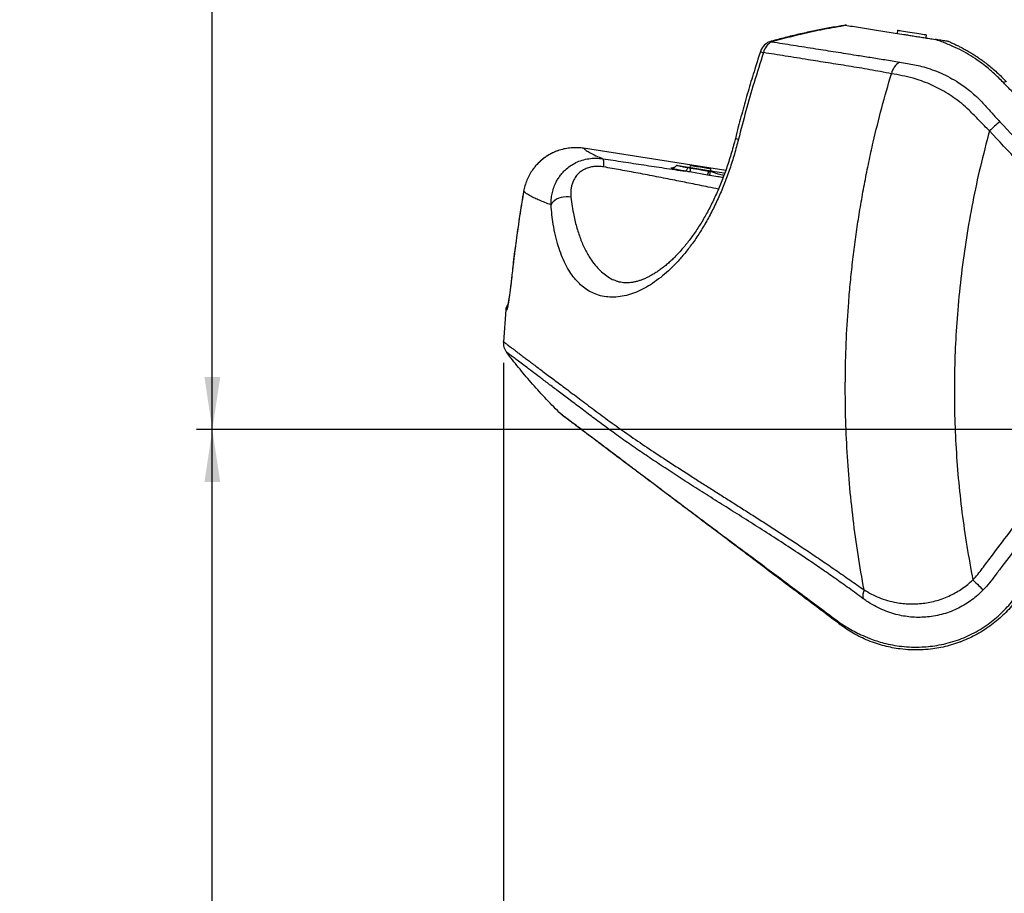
# Model space of a CAD drawing. Extents: x 0 to 8410, y 0 to 5940.
# Tile 70 of 161: x 2854 to 3792, y 2091 to 2923. Entities that reach past the tile are written whole.
import ezdxf

# ---------------------------------------------------------------- set-up
doc = ezdxf.new("R2010")
doc.units = 0
doc.header["$LTSCALE"] = 10
doc.header["$PDSIZE"] = -1
doc.layers.get('0').update_dxf_attribs({"linetype": 'CONTINUOUS'})
doc.styles.add('SLDTEXTSTYLE0', font='TXT', dxfattribs={"width": 0.605})
doc.dimstyles.new('SLDDIMSTYLE1', dxfattribs={"dimtxt": 50, "dimasz": 50, "dimexe": 0, "dimexo": 0.0625, "dimgap": 12.5, "dimtad": 1, "dimdec": 1, "dimrnd": 1e-09, "dimzin": 12, "dimtxsty": 'SLDTEXTSTYLE0', "dimsah": 1, "dimcen": 0.09, "dimazin": 3, "dimtfac": 1, "dimtofl": 0, "dimtmove": 0, "dimatfit": 3, "dimtolj": 1, "dimtzin": 12})
doc.dimstyles.new('SLDDIMSTYLE10', dxfattribs={"dimtxt": 50, "dimasz": 50, "dimexe": 0, "dimexo": 0.0625, "dimgap": -12.5, "dimtad": 0, "dimtih": 1, "dimtoh": 1, "dimdec": 1, "dimlfac": 0.5, "dimrnd": 1e-09, "dimzin": 12, "dimtxsty": 'SLDTEXTSTYLE0', "dimblk1": 'NONE', "dimsah": 1, "dimcen": 0, "dimazin": 3, "dimtfac": 1, "dimtmove": 0, "dimatfit": 3, "dimtolj": 1})
doc.dimstyles.new('SLDDIMSTYLE2', dxfattribs={"dimtxt": 50, "dimasz": 50, "dimexe": 0, "dimexo": 0.0625, "dimgap": 12.5, "dimtad": 1, "dimdec": 0, "dimrnd": 1e-09, "dimzin": 12, "dimtxsty": 'SLDTEXTSTYLE0', "dimsah": 1, "dimcen": 0.09, "dimazin": 3, "dimtfac": 1, "dimtofl": 0, "dimtmove": 0, "dimatfit": 3, "dimtolj": 1, "dimtzin": 12})

# ---------------------------------------------------------------- blocks, each defined once
blk = doc.blocks.new('_D_4')
at = {"color": 7, "linetype": 'CONTINUOUS'}
for p, q in [((3314.5, 2596.74), (3314.5, 1264.41)), ((4261.63, 1476.98), (4261.63, 1264.41)), ((3314.5, 1279.41), (4261.63, 1279.41))]:
    blk.add_line(p, q, dxfattribs=at)
for points in [[(3314.5, 1279.41), (3364.5, 1271.91), (3364.5, 1286.91)], [(4261.63, 1279.41), (4211.63, 1286.91), (4211.63, 1271.91)]]:
    blk.add_solid(points, dxfattribs=at)
at = {"color": 7, "linetype": 'CONTINUOUS', "insert": (3730.78, 1343.86), "char_height": 50, "attachment_point": 1, "style": 'SLDTEXTSTYLE0'}
blk.add_mtext('947', dxfattribs=at)
blk = doc.blocks.new('_D_6')
at = {"color": 7, "linetype": 'CONTINUOUS'}
for p, q in [((4661.63, 2533.02), (3022.36, 2533.02)), ((3037.36, 1533.02), (3037.36, 2533.02)), ((4543.1, 1533.02), (3022.36, 1533.02))]:
    blk.add_line(p, q, dxfattribs=at)
for points in [[(3037.36, 2533.02), (3029.86, 2483.02), (3044.86, 2483.02)], [(3037.36, 1533.02), (3044.86, 1583.02), (3029.86, 1583.02)]]:
    blk.add_solid(points, dxfattribs=at)
at = {"color": 7, "linetype": 'CONTINUOUS', "insert": (2972.9, 1956.63), "char_height": 50, "attachment_point": 1, "rotation": 90, "style": 'SLDTEXTSTYLE0'}
blk.add_mtext('1000', dxfattribs=at)
blk = doc.blocks.new('_D_7')
at = {"color": 7, "linetype": 'CONTINUOUS'}
for p, q in [((4661.63, 4113.02), (3022.36, 4113.02)), ((3037.36, 2533.02), (3037.36, 4113.02)), ((4661.63, 2533.02), (3022.36, 2533.02))]:
    blk.add_line(p, q, dxfattribs=at)
for points in [[(3037.36, 4113.02), (3029.86, 4063.02), (3044.86, 4063.02)], [(3037.36, 2533.02), (3044.86, 2583.02), (3029.86, 2583.02)]]:
    blk.add_solid(points, dxfattribs=at)
at = {"color": 7, "linetype": 'CONTINUOUS', "insert": (2972.9, 3246.63), "char_height": 50, "attachment_point": 1, "rotation": 90, "style": 'SLDTEXTSTYLE0'}
blk.add_mtext('1580', dxfattribs=at)
blk = doc.blocks.new('_D_9')
at = {"color": 7, "linetype": 'CONTINUOUS'}
for p, q in [((6136.63, 4639.08), (2746.63, 4639.08)), ((2761.63, 4639.08), (2761.63, 1533.02)), ((3861.91, 1533.02), (2746.63, 1533.02))]:
    blk.add_line(p, q, dxfattribs=at)
for points in [[(2761.63, 4639.08), (2754.13, 4589.08), (2769.13, 4589.08)], [(2761.63, 1533.02), (2769.13, 1583.02), (2754.13, 1583.02)]]:
    blk.add_solid(points, dxfattribs=at)
at = {"color": 7, "linetype": 'CONTINUOUS', "insert": (2697.18, 3009.66), "char_height": 50, "attachment_point": 1, "rotation": 90, "style": 'SLDTEXTSTYLE0'}
blk.add_mtext('3106', dxfattribs=at)
blk = doc.blocks.new('_D_25')
at = {"color": 7, "linetype": 'CONTINUOUS'}
for p, q in [((2062.62, 5429.6), (2293.31, 4952.44)), ((2293.31, 4952.44), (2402.63, 4726.35)), ((2433.35, 4741.69), (2433.35, 4820.85)), ((2433.35, 4820.85), (2655.21, 4820.85)), ((2655.21, 4820.85), (2655.21, 4741.69)), ((2655.21, 4741.69), (2433.35, 4741.69)), ((2402.63, 4726.35), (2660.94, 4726.35))]:
    blk.add_line(p, q, dxfattribs=at)
blk.add_arc((2177.97, 5191.02), 4417.95, 270.87652, 299.0424, dxfattribs=at)
blk.add_solid([(2293.31, 4952.44), (2308.32, 4904.16), (2321.83, 4910.69)], dxfattribs=at)
at = {"color": 7, "linetype": 'CONTINUOUS', "char_height": 50, "attachment_point": 1, "style": 'SLDTEXTSTYLE0'}
for s, insert in [('%%c', (2450.54, 4806.14)), ('265', (2523.44, 4806.28))]:
    blk.add_mtext(s, dxfattribs=dict(at, insert=insert))
blk = doc.blocks.new('_NONE')

msp = doc.modelspace()

# ---------------------------------------------------------------- linework, layer by layer
at = {"color": 7, "linetype": 'CONTINUOUS'}
for p, q in [((3689.919653, 2913.342406), (3689.450385, 2910.37934)), ((3717.105629, 2905.999233), (3717.574956, 2908.962299)), ((3526.241901, 2779.812862), (3390.738549, 2800.926377)), ((3492.314341, 2784.670522), (3492.001476, 2782.695224)), ((3493.002476, 2782.536675), (3510.137977, 2779.822637)), ((3510.137977, 2779.822637), (3512.92819, 2779.380729)), ((3511.75523, 2779.566457), (3512.068095, 2781.541874)), ((3418.797137, 2675.841858), (3418.949427, 2675.774266)), ((3316.79559, 2647.101094), (3314.540865, 2616.733004)), ((3370.781304, 2546.638896), (3367.664399, 2549.34292)), ((3770.113262, 2340.794076), (3769.762995, 2340.586533))]:
    msp.add_line(p, q, dxfattribs=at)
at = {"color": 8, "linetype": 'CONTINUOUS'}
for p, q in [((3569.625439, 2902.980258), (3569.616201, 2902.976562)), ((3390.761139, 2800.908973), (3390.737595, 2800.926616)), ((3526.237311, 2779.79963), (3390.761139, 2800.908973)), ((3489.915969, 2782.658269), (3492.933037, 2782.146146)), ((3509.001972, 2775.384595), (3491.967322, 2778.381397)), ((3510.034146, 2779.233028), (3511.656644, 2778.950383)), ((3510.950567, 2775.037934), (3509.001972, 2775.384595)), ((3333.795192, 2759.859492), (3333.768549, 2759.880711)), ((3322.211029, 2676.365783), (3322.184743, 2676.386525))]:
    msp.add_line(p, q, dxfattribs=at)
at = {"color": 7, "linetype": 'CONTINUOUS', "flags": 128}
for points in [[(3689.919653, 2913.342406), (3690.020504, 2913.326432), (3690.465631, 2913.255979), (3691.254737, 2913.130929), (3692.367377, 2912.954738), (3693.774762, 2912.731816), (3695.440473, 2912.468006), (3697.321298, 2912.170102), (3699.368538, 2911.845853), (3701.529207, 2911.503603), (3703.747274, 2911.152293)], [(3703.747274, 2911.152293), (3705.965402, 2910.800983), (3708.12607, 2910.458853), (3710.173311, 2910.134603), (3712.054135, 2909.836699), (3713.719847, 2909.572889), (3715.127232, 2909.349968), (3716.239872, 2909.173657), (3717.028977, 2909.048726), (3717.474105, 2908.978273), (3717.574956, 2908.962299)], [(3479.944172, 2784.604837), (3480.700793, 2784.485032), (3481.774332, 2784.315039), (3483.139219, 2784.098794), (3484.763088, 2783.841659), (3486.607196, 2783.549597), (3488.627674, 2783.22952), (3490.776481, 2782.889177), (3493.002476, 2782.536675)], [(3492.314341, 2784.670522), (3492.318632, 2784.669926), (3492.552104, 2784.632851), (3493.133905, 2784.540703), (3494.043114, 2784.396698), (3495.24677, 2784.206082), (3496.701481, 2783.975651), (3498.354556, 2783.713867), (3500.146272, 2783.43003), (3502.011957, 2783.134629)], [(3502.011957, 2783.134629), (3503.884079, 2782.838036), (3505.695047, 2782.551219), (3507.379415, 2782.284428), (3508.876206, 2782.04744), (3510.131361, 2781.848599), (3511.099579, 2781.695296), (3511.745872, 2781.592895), (3512.046756, 2781.545212), (3512.068095, 2781.541874)], [(3512.92819, 2779.380729), (3515.640022, 2778.951217), (3518.17614, 2778.549482), (3520.486059, 2778.183629), (3522.524061, 2777.86081), (3524.249675, 2777.587582), (3525.487961, 2777.391483)]]:
    msp.add_lwpolyline(points, dxfattribs=at)
at = {"color": 8, "linetype": 'CONTINUOUS', "flags": 128}
for points in [[(3569.621565, 2902.977993), (3569.746437, 2902.879288), (3569.996776, 2902.404596)], [(3378.846588, 2754.472544), (3376.531484, 2754.747679), (3374.15761, 2754.769494), (3371.784987, 2754.537155), (3369.473519, 2754.056742), (3367.281677, 2753.340175), (3365.264835, 2752.405812), (3363.473954, 2751.277019), (3361.954333, 2749.982526), (3360.744359, 2748.554994), (3359.874608, 2747.030427)], [(3317.593875, 2646.909644), (3317.937793, 2648.797085), (3318.294527, 2649.83504)], [(3761.629881, 2389.892032), (3763.09398, 2388.454666), (3764.542999, 2387.036135), (3765.949818, 2385.663082), (3767.288091, 2384.361138), (3768.532815, 2383.15474), (3769.660654, 2382.066418), (3770.650538, 2381.116559), (3771.4839, 2380.322923)]]:
    msp.add_lwpolyline(points, dxfattribs=at)
at = {"color": 7, "linetype": 'CONTINUOUS'}
for centre, radius, start, end in [((3573.563954, 2888.505359), 15, 105.237703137, 161.96757991), ((3573.564401, 2888.506731), 15, 105.22692372, 161.967512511), ((3568.664174, 2913.600324), 22.49317, 245.400065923, 253.199379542), ((3326.684333, 2646.286221), 10, 141.904336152, 175.32650453)]:
    msp.add_arc(centre, radius, start, end, dxfattribs=at)
at = {"color": 8, "linetype": 'CONTINUOUS'}
for centre, radius, start, end in [((3577.29007, 2888.740263), 15.488903, 118.090925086, 167.5963424), ((3700.084798, 2868.902698), 16.272375, 120.252902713, 169.101165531), ((3897.880575, 2691.465354), 174.310768, 129.35630414, 133.698798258), ((3542.107255, 2826.266697), 17.205003, 247.336809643, 257.527703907), ((3476.787098, 2784.281587), 16.286542, 338.760088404, 352.46586115), ((3557.897284, 2770.796401), 65.948238, 169.745399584, 170.090013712), ((3488.737174, 2782.882373), 21.607377, 339.696015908, 350.276510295), ((3571.398433, 2768.730608), 62.256539, 169.737018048, 170.287997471), ((3161.067129, 2840.201065), 355.899781, 349.449968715, 350.090006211), ((3670.271858, 2375.122331), 13.347801, 156.651405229, 193.636085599), ((3641.506505, 2355.457138), 10.242277, 205.131387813, 232.553146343)]:
    msp.add_arc(centre, radius, start, end, dxfattribs=at)
msp.add_ellipse((3510.404199, 2778.261765), major_axis=(9.394078, 3.234577), ratio=0.0247478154, start_param=1.2902654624, end_param=1.4285587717, dxfattribs=at)
at = {"color": 7, "linetype": 'CONTINUOUS'}
for points, knots in [([(3640.119078, 2918.092419), (3638.397446, 2917.826191), (3632.200542, 2916.86792), (3621.852066, 2915.012605), (3608.845123, 2912.459242), (3595.92457, 2909.584709), (3582.773979, 2906.387999), (3574.034402, 2904.043826), (3569.650533, 2902.867963)], [0, 0, 0, 0, 0.0724627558, 0.2608250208, 0.4372288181, 0.6237284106, 0.8112579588, 1, 1, 1, 1]), ([(3641.498746, 2917.974164), (3641.14168, 2918.030775), (3640.42424, 2918.144522), (3639.99146, 2918.212669), (3640.097027, 2918.196181), (3640.102686, 2918.195297)], [0, 0, 0, 0, 0.4839244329, 0.9723320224, 1, 1, 1, 1]), ([(3641.498746, 2917.974164), (3646.45332, 2917.189422), (3656.365819, 2915.619408), (3671.832853, 2913.169608), (3685.051117, 2911.076236), (3694.548711, 2909.571755), (3700.318926, 2908.658052), (3704.896692, 2907.932905), (3709.735441, 2907.166433), (3714.831084, 2906.359556), (3720.153286, 2905.516464), (3723.922145, 2904.919567), (3725.813748, 2904.619982)], [0, 0, 0, 0, 0.19782767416, 0.39578921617, 0.59439401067, 0.69387889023, 0.7438184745, 0.7938954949, 0.8447954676, 0.89589328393, 0.94774847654, 1, 1, 1, 1]), ([(3738.749029, 2902.571251), (3738.701061, 2902.578834), (3738.617281, 2902.592079), (3737.781649, 2902.7244), (3736.561106, 2902.917765), (3734.70629, 2903.211496), (3732.342349, 2903.586037), (3729.64162, 2904.013643), (3727.472381, 2904.357264), (3726.206631, 2904.557712), (3725.790085, 2904.623677)], [0, 0, 0, 0, 0.135292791, 0.2362961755, 0.3377434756, 0.43213323, 0.598166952, 0.7592522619, 0.9207723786, 1, 1, 1, 1]), ([(3738.749446, 2902.571251), (3739.304991, 2902.334795), (3740.416398, 2901.861749), (3742.07239, 2901.128767), (3743.720767, 2900.378284), (3745.359675, 2899.609195), (3746.992063, 2898.820524), (3749.029675, 2897.807683), (3751.828284, 2896.361201), (3755.210625, 2894.508897), (3758.703088, 2892.477003), (3762.048866, 2890.42096), (3765.380965, 2888.257793), (3768.691426, 2885.988536), (3772.394389, 2883.311728), (3776.526716, 2880.129565), (3781.143937, 2876.298209), (3785.643019, 2872.259117), (3789.811542, 2868.241517), (3792.393871, 2865.525033), (3793.591323, 2864.265372)], [0, 0, 0, 0, 0.0296502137, 0.0593174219, 0.0890028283, 0.1187065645, 0.1484273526, 0.1781663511, 0.2312760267, 0.3002904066, 0.3603800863, 0.4198842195, 0.4805438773, 0.5402307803, 0.5989835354, 0.6819304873, 0.7652182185, 0.8511801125, 0.9309907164, 1, 1, 1, 1]), ([(3559.324684, 2893.140723), (3557.758047, 2888.303729), (3554.154575, 2877.178004), (3548.861129, 2859.638707), (3543.39395, 2840.516088), (3538.932853, 2824.092292), (3536.411601, 2814.010169), (3535.504522, 2810.382892)], [0, 0, 0, 0, 0.1770731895, 0.4072917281, 0.6380273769, 0.8697719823, 1, 1, 1, 1]), ([(3535.461189, 2810.394694), (3535.073727, 2808.848847), (3534.081077, 2804.888508), (3532.336533, 2798.647207), (3530.247781, 2791.687026), (3528.041601, 2784.89246), (3525.709167, 2778.206715), (3523.257506, 2771.65149), (3520.696401, 2765.248452), (3518.035966, 2759.018045), (3515.286463, 2752.979383), (3512.458405, 2747.150079), (3509.562606, 2741.545169), (3506.60266, 2736.16715), (3503.566516, 2730.987854), (3500.444953, 2725.981032), (3497.233795, 2721.137947), (3493.945268, 2716.474593), (3490.592134, 2712.006478), (3487.188533, 2707.749563), (3483.749949, 2703.718566), (3480.293193, 2699.928479), (3476.836236, 2696.393507), (3473.398252, 2693.124933), (3469.971457, 2690.111576), (3466.539336, 2687.326856), (3463.10824, 2684.773658), (3459.693397, 2682.460734), (3456.310244, 2680.394504), (3452.970476, 2678.576396), (3449.685944, 2677.008654), (3446.468972, 2675.690546), (3443.331314, 2674.621218), (3440.284084, 2673.798464), (3437.327315, 2673.216469), (3434.459839, 2672.870148), (3431.67111, 2672.757149), (3428.9402, 2672.880991), (3426.240148, 2673.25177), (3423.557392, 2673.903347), (3421.124366, 2674.730021), (3419.611942, 2675.486163), (3418.963673, 2675.810267)], [0, 0, 0, 0, 0.0161357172, 0.0413384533, 0.065725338, 0.0900760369, 0.1143672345, 0.1385619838, 0.1626257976, 0.186526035, 0.2102339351, 0.2337239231, 0.2569759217, 0.2799761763, 0.3028752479, 0.3259932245, 0.3493051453, 0.3727906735, 0.3964242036, 0.4201741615, 0.4440063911, 0.4678818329, 0.4917544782, 0.5155735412, 0.5393138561, 0.5634369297, 0.5878757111, 0.612564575, 0.6375156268, 0.6627399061, 0.6882496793, 0.7140608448, 0.7401954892, 0.7666854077, 0.7935807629, 0.8211401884, 0.8493406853, 0.8786481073, 0.9092854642, 0.9414016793, 0.9748830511, 1, 1, 1, 1]), ([(3366.876664, 2798.709919), (3366.584141, 2798.621187), (3365.013264, 2798.144689), (3362.273494, 2796.98506), (3358.703967, 2795.231298), (3355.330389, 2793.185912), (3352.175991, 2790.900995), (3349.235617, 2788.386373), (3346.521608, 2785.631808), (3344.573801, 2783.419579), (3343.614249, 2782.072247), (3343.409719, 2781.785061)], [0, 0, 0, 0, 0.0311978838, 0.1675361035, 0.3028483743, 0.4369829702, 0.5695625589, 0.6999666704, 0.8312488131, 0.9640303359, 1, 1, 1, 1]), ([(3479.434075, 2784.697344), (3479.241296, 2784.402084), (3478.873588, 2783.838904), (3478.167091, 2783.204995), (3477.47614, 2782.768103), (3476.860865, 2782.506549), (3476.382917, 2782.37231), (3476.076763, 2782.318093), (3475.939915, 2782.306333), (3475.955388, 2782.307062), (3475.960793, 2782.307317)], [0, 0, 0, 0, 0.1621832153, 0.3093492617, 0.4432496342, 0.5635777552, 0.6757139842, 0.7935359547, 0.9278770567, 1, 1, 1, 1]), ([(3479.944172, 2784.604837), (3479.751944, 2784.635287), (3479.449558, 2784.683187), (3479.471675, 2784.679671), (3479.479732, 2784.678389)], [0, 0, 0, 0, 0.635700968, 1, 1, 1, 1]), ([(3333.79394, 2759.876301), (3333.481841, 2758.091472), (3331.968011, 2749.434191), (3329.558772, 2733.841522), (3326.58972, 2713.108964), (3324.129104, 2693.951409), (3322.792815, 2681.698262), (3322.213235, 2676.383783)], [0, 0, 0, 0, 0.0644736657, 0.312728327, 0.5613820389, 0.8097610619, 1, 1, 1, 1]), ([(3322.183432, 2676.386644), (3322.162031, 2676.184341), (3322.033492, 2674.969297), (3321.783005, 2672.752781), (3321.436867, 2669.787771), (3321.082502, 2666.907981), (3320.725716, 2664.138551), (3320.370828, 2661.514225), (3320.023601, 2659.076554), (3319.688326, 2656.846507), (3319.370684, 2654.853298), (3319.078042, 2653.138928), (3318.826874, 2651.77984), (3318.624087, 2650.777303), (3318.481065, 2650.136062), (3318.393922, 2649.798272), (3318.390523, 2649.787493), (3318.389239, 2649.783422)], [0, 0, 0, 0, 0.0158572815, 0.0952397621, 0.1744333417, 0.2528419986, 0.3319151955, 0.4110011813, 0.4888828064, 0.5667925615, 0.6446286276, 0.7205193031, 0.7952779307, 0.8601825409, 0.9178433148, 0.9689741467, 1, 1, 1, 1]), ([(3314.49944, 2616.736104), (3314.489771, 2615.84661), (3314.470433, 2614.067639), (3315.046397, 2611.451302), (3316.01561, 2608.953774), (3317.016798, 2607.483131), (3317.517402, 2606.747796)], [0, 0, 0, 0, 0.2500013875, 0.4999976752, 0.749993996, 1, 1, 1, 1]), ([(3367.664399, 2549.34292), (3363.057984, 2554.026175), (3353.846736, 2563.391078), (3340.970481, 2577.747985), (3328.798967, 2592.158924), (3321.27829, 2601.884365), (3317.517402, 2606.747796)], [0, 0, 0, 0, 0.2583172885, 0.5165459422, 0.7582376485, 1, 1, 1, 1]), ([(3635.278942, 2347.325613), (3629.792617, 2351.459848), (3618.816892, 2359.730636), (3602.900465, 2371.724564), (3587.348349, 2383.443882), (3572.070764, 2394.956438), (3557.076538, 2406.255335), (3542.455019, 2417.273449), (3528.29365, 2427.944764), (3513.71662, 2438.929418), (3498.872718, 2450.115064), (3483.933686, 2461.372463), (3469.808424, 2472.016543), (3456.416033, 2482.108486), (3443.811201, 2491.606916), (3432.023362, 2500.489689), (3421.201538, 2508.644566), (3411.87823, 2515.670081), (3403.907423, 2521.676598), (3397.132746, 2526.781608), (3391.10294, 2531.325447), (3385.834464, 2535.295564), (3381.279974, 2538.72764), (3377.503867, 2541.572969), (3374.53594, 2543.809667), (3372.42383, 2545.401148), (3371.084152, 2546.410781), (3370.882256, 2546.562806), (3370.781364, 2546.638777)], [0, 0, 0, 0, 0.0347772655, 0.0695740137, 0.1043790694, 0.1391678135, 0.1745063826, 0.2098630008, 0.2452182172, 0.2805549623, 0.322930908, 0.3653429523, 0.4077528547, 0.4501258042, 0.4937362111, 0.537386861, 0.5810373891, 0.6246475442, 0.6614797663, 0.6983499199, 0.7352323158, 0.7721015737, 0.8089330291, 0.8471163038, 0.8853410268, 0.9235823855, 0.9618123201, 1, 1, 1, 1]), ([(3803.332986, 2370.944073), (3801.710131, 2368.873515), (3798.456893, 2364.722798), (3793.058456, 2358.907505), (3787.273904, 2353.399435), (3781.064517, 2348.24266), (3774.441477, 2343.45682), (3767.453904, 2339.106139), (3760.224167, 2335.263812), (3752.722118, 2331.909019), (3745.005864, 2329.075131), (3737.133127, 2326.784207), (3729.231593, 2325.055888), (3720.801334, 2323.794215), (3711.817892, 2323.111978), (3702.168785, 2323.150498), (3693.202083, 2323.909181), (3684.902562, 2325.224301), (3677.398397, 2326.912753), (3669.68767, 2329.17515), (3662.056412, 2331.995231), (3654.56949, 2335.362626), (3647.688978, 2339.041946), (3641.297343, 2342.959578), (3637.287062, 2345.868827), (3635.278942, 2347.325613)], [0, 0, 0, 0, 0.0378054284, 0.0757861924, 0.1139626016, 0.1524840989, 0.1924463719, 0.232706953, 0.2732609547, 0.3141234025, 0.3568432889, 0.3998616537, 0.4432946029, 0.4872640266, 0.5411788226, 0.5953510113, 0.6502720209, 0.6936459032, 0.7368674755, 0.7802186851, 0.8284866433, 0.8733015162, 0.9182628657, 0.9590707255, 1, 1, 1, 1])]:
    msp.add_open_spline(points, degree=3, knots=knots, dxfattribs=at)
at = {"color": 8, "linetype": 'CONTINUOUS'}
for points, knots in [([(3641.498746, 2917.974164), (3634.168145, 2916.707083), (3619.499462, 2914.171628), (3595.619134, 2909.107502), (3579.204378, 2904.81334), (3569.996776, 2902.404596)], [0, 0, 0, 0, 0.3048884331, 0.6100879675, 1, 1, 1, 1]), ([(3569.996776, 2902.404596), (3576.806784, 2901.329399), (3590.435488, 2899.177632), (3610.906714, 2895.942005), (3630.915002, 2892.786742), (3648.200612, 2890.053327), (3663.858761, 2887.580405), (3677.689584, 2885.37286), (3687.154429, 2883.763538), (3691.886487, 2882.958938)], [0, 0, 0, 0, 0.1858175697, 0.3718722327, 0.5284904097, 0.6851057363, 0.7900584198, 0.8950372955, 1, 1, 1, 1]), ([(3790.635796, 2863.572885), (3789.169985, 2865.060079), (3786.334211, 2867.937219), (3782.143905, 2871.888408), (3777.426778, 2876.110122), (3772.061263, 2880.541275), (3765.231585, 2885.544806), (3757.554948, 2890.414522), (3749.157504, 2895.053253), (3741.712449, 2898.44553), (3735.564848, 2900.901068), (3730.730899, 2902.860135), (3727.457699, 2904.028545), (3725.799503, 2904.620458)], [0, 0, 0, 0, 0.071071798, 0.1374962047, 0.2022293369, 0.298614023, 0.3944682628, 0.5211813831, 0.6467088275, 0.7751303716, 0.8488769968, 0.9234414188, 1, 1, 1, 1]), ([(3562.162699, 2892.067243), (3559.136731, 2882.536297), (3553.288505, 2864.116038), (3545.3888, 2836.565758), (3540.724341, 2818.501897), (3538.391533, 2809.467723)], [0, 0, 0, 0, 0.3489401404, 0.6743892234, 1, 1, 1, 1]), ([(3684.105935, 2871.979405), (3677.195842, 2873.272508), (3663.375626, 2875.858719), (3643.242251, 2879.186314), (3623.606326, 2882.29373), (3603.423121, 2885.499658), (3582.774963, 2888.788787), (3569.036371, 2890.973961), (3562.162699, 2892.067243)], [0, 0, 0, 0, 0.1565963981, 0.3131934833, 0.470359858, 0.6275262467, 0.8136444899, 1, 1, 1, 1]), ([(3691.886487, 2882.958938), (3694.373553, 2882.550355), (3698.941175, 2881.799972), (3706.007151, 2880.64974), (3713.17485, 2878.918245), (3720.926391, 2876.634648), (3729.234905, 2873.480663), (3737.607501, 2869.59667), (3745.055907, 2865.397448), (3751.522685, 2861.158104), (3757.024105, 2857.103226), (3762.393423, 2852.64795), (3767.565829, 2847.797038), (3773.358131, 2841.663056), (3779.818677, 2834.373635), (3784.834973, 2828.954752), (3787.342968, 2826.245477)], [0, 0, 0, 0, 0.078675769, 0.1444920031, 0.2105781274, 0.2897227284, 0.3693801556, 0.4507848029, 0.5328621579, 0.5895230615, 0.6468037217, 0.7040806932, 0.762569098, 0.8210754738, 0.9105431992, 1, 1, 1, 1]), ([(3658.017101, 2380.41239), (3656.03314, 2391.583871), (3652.065221, 2413.926814), (3647.488156, 2447.682591), (3643.927114, 2481.604021), (3641.486348, 2515.812844), (3640.177196, 2550.2642), (3640.024039, 2584.931511), (3641.024798, 2619.650271), (3642.857634, 2649.19175), (3644.995531, 2673.517703), (3647.030263, 2692.651957), (3649.416606, 2711.755593), (3652.156787, 2730.83382), (3655.250261, 2749.870385), (3658.700995, 2768.867769), (3662.50515, 2787.808229), (3667.714825, 2811.383532), (3674.633552, 2839.527326), (3680.947288, 2861.157984), (3684.105935, 2871.979405)], [0, 0, 0, 0, 0.06850885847, 0.13701759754, 0.20563524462, 0.27442309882, 0.34404559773, 0.41374640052, 0.48368075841, 0.5536925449, 0.59238913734, 0.63108567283, 0.66984029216, 0.70859487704, 0.74742110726, 0.78624710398, 0.82513237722, 0.86401750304, 0.93197045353, 1, 1, 1, 1]), ([(3777.454974, 2817.488839), (3774.188902, 2820.78531), (3767.657196, 2827.377808), (3759.092143, 2836.306577), (3751.059515, 2843.562459), (3743.693543, 2849.197289), (3736.097332, 2854.166897), (3728.359567, 2858.435707), (3720.512076, 2862.108778), (3712.580824, 2865.162674), (3703.731257, 2867.975647), (3694.059502, 2870.198596), (3687.432403, 2871.384261), (3684.105935, 2871.979405)], [0, 0, 0, 0, 0.1149225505, 0.2298296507, 0.3086744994, 0.3876886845, 0.4665347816, 0.5442619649, 0.6219978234, 0.7019518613, 0.7819230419, 0.890536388, 1, 1, 1, 1]), ([(3793.591323, 2864.265372), (3793.330978, 2864.378214), (3792.810289, 2864.603898), (3791.360626, 2863.916556), (3790.635796, 2863.572885)], [0, 0, 0, 0, 0.5000009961, 1, 1, 1, 1]), ([(3934.137704, 2709.945967), (3930.638461, 2713.698015), (3923.760457, 2721.072925), (3913.538259, 2732.063309), (3903.352666, 2742.972786), (3893.159089, 2753.901794), (3882.959815, 2764.842177), (3872.76302, 2775.775601), (3852.643887, 2797.352741), (3834.60638, 2816.682347), (3818.675329, 2833.782706), (3814.749913, 2837.995389), (3810.81989, 2842.209885), (3806.881369, 2846.429004), (3802.92434, 2850.657513), (3798.939285, 2854.896497), (3794.851832, 2859.215452), (3792.065685, 2862.095041), (3790.635796, 2863.572885)], [0, 0, 0, 0, 0.0731550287, 0.1437912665, 0.214690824, 0.2859510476, 0.3570514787, 0.428157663, 0.499286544, 0.7780486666, 0.8054240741, 0.8328119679, 0.8602197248, 0.8876566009, 0.9151716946, 0.9428482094, 0.9706689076, 1, 1, 1, 1]), ([(3787.342968, 2826.245477), (3796.308425, 2816.609329), (3814.239325, 2797.337049), (3844.351848, 2765.058469), (3871.585495, 2735.910636), (3892.793468, 2713.047306), (3905.036309, 2700.100539), (3912.806661, 2691.79526), (3918.985919, 2684.672534), (3923.336238, 2678.586599), (3927.191523, 2672.087008), (3930.484085, 2665.308471), (3933.186457, 2658.281102), (3935.292718, 2651.073879), (3936.795914, 2643.633867), (3937.662604, 2636.107489), (3937.884328, 2628.57681), (3937.484419, 2621.096504), (3936.446646, 2613.603937), (3934.777025, 2606.229247), (3932.497556, 2599.042247), (3929.636047, 2592.100047), (3926.169769, 2585.346507), (3922.130598, 2578.938974), (3917.644195, 2572.900104), (3911.61158, 2565.026495), (3901.1817, 2551.14741), (3877.132986, 2519.252778), (3844.599255, 2476.069365), (3812.293674, 2433.193537), (3792.912499, 2407.476721), (3783.245615, 2394.607217), (3777.550118, 2386.929854), (3773.508034, 2382.527479), (3771.4839, 2380.322923)], [0, 0, 0, 0, 0.0711189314, 0.1422377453, 0.2385225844, 0.2866651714, 0.3107362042, 0.3348082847, 0.3481206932, 0.3616338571, 0.3751513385, 0.3888926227, 0.4022813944, 0.4157626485, 0.4293893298, 0.4432140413, 0.4566130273, 0.4700122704, 0.4836022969, 0.4973906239, 0.5107711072, 0.5242457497, 0.5378659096, 0.5516862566, 0.5650655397, 0.578448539, 0.605216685, 0.6587505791, 0.7940115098, 0.8969796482, 0.9484639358, 0.9677705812, 0.9838606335, 1, 1, 1, 1]), ([(3777.454974, 2817.488839), (3774.458914, 2806.163072), (3768.519868, 2783.712167), (3761.277849, 2749.73762), (3755.237312, 2715.682549), (3750.477142, 2681.359144), (3747.066849, 2647.736463), (3744.913595, 2614.926312), (3743.910455, 2582.974832), (3744.004553, 2551.00914), (3745.217096, 2518.865798), (3747.569895, 2486.577027), (3751.091969, 2454.182168), (3755.657451, 2421.91418), (3759.639471, 2400.563939), (3761.629881, 2389.892032)], [0, 0, 0, 0, 0.081378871, 0.1613161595, 0.2412540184, 0.3216361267, 0.4020181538, 0.4760201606, 0.5500659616, 0.6241103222, 0.6981107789, 0.773559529, 0.8490542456, 0.9245498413, 1, 1, 1, 1]), ([(3761.629881, 2389.892032), (3763.212897, 2391.608213), (3766.387696, 2395.050082), (3772.02793, 2402.557689), (3781.89341, 2415.716671), (3801.717352, 2441.991681), (3841.46694, 2494.772864), (3877.650086, 2542.772895), (3904.558273, 2578.489689), (3910.042308, 2585.57654), (3914.135047, 2592.041896), (3917.070483, 2597.710691), (3919.556997, 2603.673956), (3921.519863, 2609.813618), (3922.94959, 2616.049072), (3923.857488, 2622.36369), (3924.235283, 2628.807664), (3924.066437, 2635.253619), (3923.357501, 2641.623556), (3922.128006, 2647.905966), (3920.34931, 2654.134791), (3918.0512, 2660.183339), (3915.268369, 2665.982294), (3912.010429, 2671.518044), (3908.263797, 2676.835054), (3902.499323, 2683.501685), (3894.933794, 2691.587159), (3882.718762, 2704.487586), (3861.582854, 2727.289006), (3825.418083, 2765.97571), (3795.383436, 2798.23339), (3777.454974, 2817.488839)], [0, 0, 0, 0, 0.0130688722, 0.0262101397, 0.0525490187, 0.1052148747, 0.2105446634, 0.4226583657, 0.4418538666, 0.4610502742, 0.4728120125, 0.4846579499, 0.4967638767, 0.5089586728, 0.5207192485, 0.5325607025, 0.5446578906, 0.5568428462, 0.5686483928, 0.580535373, 0.5926805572, 0.6049147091, 0.6167650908, 0.628699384, 0.6408944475, 0.6531809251, 0.6780861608, 0.7029982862, 0.7528148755, 0.8524487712, 1, 1, 1, 1]), ([(3538.391533, 2809.467723), (3537.143347, 2804.732864), (3534.642733, 2795.247053), (3530.189077, 2781.312528), (3525.247355, 2767.721997), (3519.779003, 2754.594534), (3513.801378, 2742.04194), (3507.372628, 2730.133616), (3500.573245, 2718.978558), (3493.550382, 2708.797305), (3486.36944, 2699.636683), (3479.104985, 2691.45594), (3471.740179, 2684.175187), (3464.195135, 2677.700895), (3456.521881, 2672.120551), (3448.771976, 2667.468255), (3441.148125, 2663.838062), (3433.399776, 2661.115573), (3425.600922, 2659.444621), (3417.82324, 2658.930127), (3410.409609, 2659.598965), (3403.642647, 2661.35945), (3397.509628, 2664.066643), (3391.965412, 2667.562696), (3386.804147, 2671.917192), (3382.050027, 2677.09708), (3377.604055, 2683.241647), (3373.522663, 2690.425135), (3369.846452, 2698.690185), (3366.687523, 2707.812513), (3364.056583, 2717.733934), (3362.120346, 2727.704108), (3360.726571, 2737.47619), (3360.158595, 2743.84569), (3359.874608, 2747.030427)], [0, 0, 0, 0, 0.0300825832, 0.0602674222, 0.0904416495, 0.1205099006, 0.1507040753, 0.1810149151, 0.2113275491, 0.2415234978, 0.2706695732, 0.2999093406, 0.3291579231, 0.3583158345, 0.3891945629, 0.4201610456, 0.4511374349, 0.4820295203, 0.5167347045, 0.5515379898, 0.5863502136, 0.6210675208, 0.6522650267, 0.6835521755, 0.7148727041, 0.7461656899, 0.7773683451, 0.8111030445, 0.8449476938, 0.8788287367, 0.9126715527, 0.9464048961, 0.9732025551, 1, 1, 1, 1]), ([(3390.761139, 2800.908973), (3389.038548, 2801.123418), (3385.593355, 2801.552311), (3380.242125, 2801.512517), (3374.78948, 2800.909799), (3369.306912, 2799.663967), (3363.993791, 2797.82149), (3358.925959, 2795.379373), (3354.159053, 2792.391223), (3349.750601, 2788.89206), (3345.771502, 2784.909339), (3342.258611, 2780.510136), (3339.250682, 2775.749096), (3336.821313, 2770.673116), (3334.923051, 2765.367548), (3334.170749, 2761.693579), (3333.795192, 2759.859492)], [0, 0, 0, 0, 0.0669500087, 0.1339003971, 0.2059685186, 0.2782658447, 0.3503329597, 0.4224224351, 0.4947411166, 0.5668303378, 0.6389520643, 0.7113041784, 0.783426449, 0.8555406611, 0.9278842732, 1, 1, 1, 1]), ([(3390.761139, 2800.908973), (3391.573006, 2800.225172), (3393.197733, 2798.856733), (3397.16686, 2796.510264), (3402.321577, 2793.923995), (3407.001119, 2791.975271), (3409.342649, 2791.000177)], [0, 0, 0, 0, 0.2370823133, 0.4744549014, 0.737029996, 1, 1, 1, 1]), ([(3359.874608, 2747.030427), (3359.910251, 2748.788364), (3359.981816, 2752.318034), (3360.799078, 2757.604736), (3362.198887, 2762.863677), (3364.053824, 2767.44743), (3366.132673, 2771.321303), (3368.252589, 2774.538644), (3370.718822, 2777.611329), (3373.954678, 2780.923897), (3378.156301, 2784.291059), (3383.488189, 2787.392011), (3389.43271, 2789.741717), (3395.810868, 2791.178776), (3402.528592, 2791.725573), (3407.053032, 2791.24392), (3409.342649, 2791.000177)], [0, 0, 0, 0, 0.0742385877, 0.1490597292, 0.2259348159, 0.3036285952, 0.3558751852, 0.4084423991, 0.4620927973, 0.5161554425, 0.5945251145, 0.6744558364, 0.7543962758, 0.8362276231, 0.9171221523, 1, 1, 1, 1]), ([(3409.96516, 2783.172776), (3410.021789, 2784.213892), (3410.13689, 2786.330006), (3410.059355, 2788.748365), (3409.808653, 2790.457345), (3409.496315, 2790.821177), (3409.342649, 2791.000177)], [0, 0, 0, 0, 0.24599662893, 0.49999909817, 0.75400700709, 1, 1, 1, 1]), ([(3409.342649, 2791.000177), (3415.796109, 2790.027526), (3428.734312, 2788.07751), (3448.227512, 2785.123347), (3467.986288, 2782.118154), (3481.260327, 2780.088431), (3487.987282, 2779.059817)], [0, 0, 0, 0, 0.2467759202, 0.4947480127, 0.7439507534, 1, 1, 1, 1]), ([(3409.96516, 2783.172776), (3408.433437, 2783.381347), (3405.32851, 2783.804137), (3400.772286, 2783.596195), (3396.416486, 2782.763107), (3392.474289, 2781.31674), (3388.951573, 2779.317335), (3385.599122, 2776.591877), (3382.62387, 2773.002587), (3380.564323, 2769.01882), (3379.355191, 2765.21351), (3378.742749, 2761.711599), (3378.536662, 2758.115979), (3378.74302, 2755.69007), (3378.846588, 2754.472544)], [0, 0, 0, 0, 0.0784360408, 0.1589962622, 0.2353958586, 0.3140387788, 0.389610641, 0.4671150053, 0.5715380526, 0.6794433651, 0.7576993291, 0.8367806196, 0.9180826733, 1, 1, 1, 1]), ([(3519.271495, 2761.978676), (3516.072652, 2762.650444), (3507.377301, 2764.476499), (3493.510459, 2767.311991), (3477.102218, 2770.609877), (3460.33377, 2773.893699), (3443.122888, 2777.16559), (3426.290094, 2780.276353), (3415.32567, 2782.221697), (3409.96516, 2783.172776)], [0, 0, 0, 0, 0.08780121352, 0.23866831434, 0.3804413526, 0.5379350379, 0.69864938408, 0.85266956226, 1, 1, 1, 1]), ([(3487.987163, 2779.059817), (3487.522297, 2779.141342), (3486.029426, 2779.403152), (3483.639799, 2779.843907), (3480.986721, 2780.36406), (3478.699099, 2780.849663), (3476.825443, 2781.288171), (3475.43537, 2781.665353), (3474.48075, 2781.99758), (3474.174103, 2782.234557), (3474.577028, 2782.357576), (3475.172103, 2782.395354), (3475.80624, 2782.36349), (3475.960972, 2782.355716)], [0, 0, 0, 0, 0.0452155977, 0.1452056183, 0.2451953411, 0.3450924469, 0.4449884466, 0.5447382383, 0.6444880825, 0.7687922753, 0.8683324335, 0.9678725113, 1, 1, 1, 1]), ([(3479.944172, 2784.604837), (3480.392909, 2784.487116), (3481.10683, 2784.299826), (3482.897063, 2783.929404), (3484.625285, 2783.594031), (3486.634588, 2783.225739), (3488.438836, 2782.908734), (3489.565231, 2782.71774), (3489.915969, 2782.658269)], [0, 0, 0, 0, 0.2753781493, 0.4381136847, 0.6008485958, 0.7636241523, 0.926397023, 1, 1, 1, 1]), ([(3489.915969, 2782.658269), (3489.781393, 2782.160434), (3489.512242, 2781.164761), (3489.001371, 2780.00916), (3488.469189, 2779.218581), (3488.147997, 2779.112659), (3487.987401, 2779.059698)], [0, 0, 0, 0, 0.2499986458, 0.4999987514, 0.7499980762, 1, 1, 1, 1]), ([(3491.967322, 2778.381397), (3490.634646, 2778.720546), (3489.301949, 2779.0597), (3487.987421, 2779.059698), (3487.987401, 2779.059698)], [0, 0, 0, 0, 0.9999848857, 1, 1, 1, 1]), ([(3492.933037, 2782.146146), (3496.212696, 2781.599911), (3501.916892, 2780.649864), (3507.613033, 2779.655624), (3510.034146, 2779.233028)], [0, 0, 0, 0, 0.5749556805, 1, 1, 1, 1]), ([(3511.656644, 2778.950383), (3514.026049, 2778.200626), (3518.303776, 2776.847014), (3522.603057, 2775.64193), (3524.520995, 2775.104334)], [0, 0, 0, 0, 0.553893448, 1, 1, 1, 1]), ([(3523.767771, 2773.090531), (3522.094622, 2773.310735), (3517.843161, 2773.870272), (3513.552594, 2774.597129), (3510.950567, 2775.037934)], [0, 0, 0, 0, 0.3935470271, 1, 1, 1, 1]), ([(3333.795192, 2759.859492), (3332.708242, 2753.283364), (3329.873832, 2736.13498), (3325.878193, 2708.31387), (3323.433636, 2687.017051), (3322.211029, 2676.365783)], [0, 0, 0, 0, 0.2371799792, 0.6184875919, 1, 1, 1, 1]), ([(3359.874608, 2747.030427), (3357.889858, 2747.777228), (3353.920358, 2749.270832), (3348.799347, 2751.390348), (3344.290299, 2753.420394), (3340.098018, 2755.538357), (3336.374458, 2757.720276), (3334.655297, 2759.14613), (3333.795192, 2759.859492)], [0, 0, 0, 0, 0.1512908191, 0.3025817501, 0.4543108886, 0.6060401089, 0.8028998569, 1, 1, 1, 1]), ([(3378.846588, 2754.472544), (3379.22511, 2751.496789), (3379.983198, 2745.537084), (3381.410806, 2737.725434), (3382.948632, 2730.821547), (3384.552422, 2724.776373), (3386.351218, 2718.993445), (3388.345419, 2713.485944), (3390.536068, 2708.260071), (3392.92099, 2703.329677), (3395.500186, 2698.703481), (3398.815628, 2693.544155), (3402.906848, 2688.279234), (3407.808857, 2683.255342), (3412.90223, 2679.270372), (3416.444272, 2676.880428), (3418.39671, 2676.019237), (3418.477239, 2675.983717)], [0, 0, 0, 0, 0.0765735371, 0.1533579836, 0.21325168, 0.2732987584, 0.3334434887, 0.3938192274, 0.454293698, 0.5150001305, 0.575807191, 0.6367709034, 0.7338772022, 0.8243860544, 0.9104355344, 0.9963058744, 1, 1, 1, 1]), ([(3322.211029, 2676.365783), (3321.973771, 2674.228237), (3321.547996, 2670.392267), (3320.89094, 2665.126024), (3320.2865, 2660.617791), (3319.697115, 2656.593568), (3319.141983, 2653.145126), (3318.638184, 2650.378924), (3318.201416, 2648.363424), (3317.839379, 2647.107768), (3317.675709, 2646.975685), (3317.593875, 2646.909644)], [0, 0, 0, 0, 0.1366820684, 0.2452852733, 0.3538871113, 0.4617431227, 0.5695964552, 0.6771546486, 0.784709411, 0.892355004, 1, 1, 1, 1]), ([(3317.593875, 2646.909644), (3317.336495, 2646.973238), (3316.807395, 2647.10397), (3316.821452, 2647.100495), (3316.82867, 2647.09871)], [0, 0, 0, 0, 0.486448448, 1, 1, 1, 1]), ([(3314.49944, 2616.736104), (3314.534456, 2616.713307), (3314.604488, 2616.667712), (3315.167952, 2616.231132), (3316.069481, 2615.557673), (3317.325136, 2614.614208), (3318.90945, 2613.424746), (3320.809115, 2611.998373), (3323.043809, 2610.320397), (3325.571064, 2608.42282), (3328.368914, 2606.322021), (3331.419589, 2604.031623), (3334.769209, 2601.516584), (3338.389903, 2598.798417), (3342.270182, 2595.884941), (3346.461638, 2592.738291), (3351.005434, 2589.327139), (3355.936699, 2585.625285), (3361.19284, 2581.679489), (3366.778044, 2577.486948), (3372.664487, 2573.068187), (3378.857502, 2568.419813), (3385.350912, 2563.545575), (3392.146501, 2558.447075), (3399.230425, 2553.122186), (3408.944295, 2545.824048), (3421.715988, 2536.503892), (3438.057788, 2525.076499), (3455.462956, 2513.30558), (3473.894478, 2501.1796), (3490.111444, 2490.726058), (3503.580203, 2482.130513), (3513.940627, 2475.549037), (3524.528903, 2468.841298), (3535.354615, 2461.986154), (3546.405126, 2454.976857), (3557.67802, 2447.797645), (3569.145646, 2440.447652), (3580.807862, 2432.904492), (3592.648262, 2425.155547), (3604.965054, 2416.97822), (3617.735163, 2408.319638), (3631.006066, 2399.260853), (3644.383934, 2389.874718), (3653.472643, 2383.566547), (3658.017101, 2380.41239)], [0, 0, 0, 0, 0.0217476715, 0.0434955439, 0.0652938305, 0.0870921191, 0.1080662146, 0.1290403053, 0.1500589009, 0.1710775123, 0.1910722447, 0.2110669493, 0.2310999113, 0.2511328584, 0.2707316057, 0.2903392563, 0.3108102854, 0.3312913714, 0.352067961, 0.372844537, 0.3936626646, 0.4144807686, 0.4353851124, 0.4562894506, 0.4772347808, 0.4981803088, 0.5391199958, 0.5801176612, 0.6209559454, 0.6619068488, 0.7029167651, 0.723519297, 0.7441217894, 0.7647556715, 0.7853894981, 0.8061231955, 0.8268569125, 0.8476258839, 0.868394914, 0.8892254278, 0.9100663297, 0.932526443, 0.9549868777, 0.9774929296, 1, 1, 1, 1]), ([(3657.300295, 2371.975531), (3652.736487, 2375.298343), (3643.604933, 2381.946835), (3630.283965, 2391.445518), (3617.174557, 2400.610145), (3602.301307, 2410.722078), (3585.7103, 2421.679433), (3567.616399, 2433.390243), (3549.949585, 2444.638179), (3532.767874, 2455.477617), (3515.970986, 2466.056004), (3499.609185, 2476.421599), (3483.709551, 2486.590241), (3468.434039, 2496.497903), (3453.810347, 2506.170028), (3439.527445, 2515.836729), (3425.665632, 2525.586101), (3412.289864, 2535.34576), (3399.725309, 2544.73093), (3387.903196, 2553.66027), (3376.860947, 2561.986264), (3366.636926, 2569.699164), (3357.32784, 2576.720676), (3349.019043, 2582.98761), (3341.707257, 2588.502755), (3335.373297, 2593.279757), (3329.973956, 2597.353126), (3325.486096, 2600.735632), (3321.946711, 2603.414243), (3319.409693, 2605.344418), (3317.814763, 2606.555419), (3317.616495, 2606.683688), (3317.517402, 2606.747796)], [0, 0, 0, 0, 0.0225003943, 0.0450202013, 0.067551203, 0.0900668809, 0.1226555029, 0.1552709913, 0.187899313, 0.2205218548, 0.2531164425, 0.2865549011, 0.3200163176, 0.3534866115, 0.3869500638, 0.4203902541, 0.4562214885, 0.4920725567, 0.5279188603, 0.5637436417, 0.6003227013, 0.6369301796, 0.6735371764, 0.7101155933, 0.7458772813, 0.7816662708, 0.8174550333, 0.8532163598, 0.8898977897, 0.9266093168, 0.9633198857, 1, 1, 1, 1]), ([(3367.664399, 2549.34292), (3367.759299, 2549.271435), (3367.949196, 2549.12839), (3369.201864, 2548.18469), (3371.176923, 2546.696453), (3373.953141, 2544.604791), (3377.572619, 2541.877855), (3382.075334, 2538.48527), (3387.463728, 2534.425464), (3393.675486, 2529.745488), (3400.692987, 2524.458145), (3408.793722, 2518.355113), (3418.080096, 2511.357421), (3428.632971, 2503.404224), (3440.09723, 2494.766767), (3452.557489, 2485.381388), (3466.006007, 2475.265102), (3480.427641, 2464.438971), (3495.67226, 2453.014082), (3511.105265, 2441.46633), (3526.59767, 2429.890779), (3542.333587, 2418.145342), (3558.915125, 2405.783131), (3576.343335, 2392.79926), (3594.365725, 2379.37027), (3612.9249, 2365.532555), (3625.799726, 2355.914048), (3632.233801, 2351.107289)], [0, 0, 0, 0, 0.03680764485, 0.07365312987, 0.11050872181, 0.14734928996, 0.18415278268, 0.22229761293, 0.26048446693, 0.29868589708, 0.33687376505, 0.37501945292, 0.41740246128, 0.4598223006, 0.5022438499, 0.54462921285, 0.58816807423, 0.63174136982, 0.67531557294, 0.71885564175, 0.75747738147, 0.79609928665, 0.8368594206, 0.87766542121, 0.91847514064, 0.95925870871, 1, 1, 1, 1]), ([(3658.017101, 2380.41239), (3660.304499, 2379.041319), (3664.893091, 2376.290908), (3672.358525, 2372.92976), (3680.288227, 2370.203263), (3687.85038, 2368.425936), (3694.837218, 2367.413505), (3701.135578, 2366.966066), (3707.605605, 2366.99142), (3714.152995, 2367.519059), (3720.72974, 2368.569607), (3727.313745, 2370.160201), (3733.914505, 2372.34254), (3740.207187, 2375.032661), (3746.089626, 2378.14054), (3751.547356, 2381.591517), (3756.763636, 2385.498536), (3760.007608, 2388.42736), (3761.629881, 2389.892032)], [0, 0, 0, 0, 0.0785327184, 0.15753912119, 0.23823332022, 0.319601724, 0.37679871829, 0.43429412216, 0.4922888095, 0.55099486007, 0.60837057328, 0.66617577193, 0.72542924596, 0.78522166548, 0.83848288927, 0.89174358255, 0.94586218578, 1, 1, 1, 1]), ([(3771.4839, 2380.322923), (3769.767917, 2378.63667), (3766.324057, 2375.252476), (3760.631192, 2370.669547), (3754.51633, 2366.5309), (3747.944139, 2362.888372), (3740.999373, 2359.818117), (3733.693142, 2357.354087), (3726.143142, 2355.562657), (3718.6502, 2354.499392), (3711.34476, 2354.10731), (3704.250722, 2354.310475), (3697.203728, 2355.094882), (3689.881184, 2356.518683), (3682.386811, 2358.664723), (3674.760792, 2361.625412), (3667.40057, 2365.286685), (3661.631518, 2368.855047), (3658.343681, 2371.223811), (3657.300295, 2371.975531)], [0, 0, 0, 0, 0.0542404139, 0.108856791, 0.1648114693, 0.2212757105, 0.2795116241, 0.3383194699, 0.3989070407, 0.4600845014, 0.5165323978, 0.5733881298, 0.6314410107, 0.6898668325, 0.7579721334, 0.8265738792, 0.8966488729, 0.9672018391, 1, 1, 1, 1]), ([(3632.233801, 2351.107289), (3633.870252, 2349.927683), (3637.14453, 2347.56748), (3642.422143, 2344.284608), (3648.395474, 2340.900371), (3655.457082, 2337.408979), (3662.699699, 2334.341238), (3670.050657, 2331.66166), (3677.31431, 2329.500799), (3685.160667, 2327.811796), (3693.960823, 2326.506677), (3703.238747, 2325.823067), (3712.30469, 2325.90456), (3721.104922, 2326.561122), (3729.556059, 2327.800334), (3738.202209, 2329.721743), (3746.676599, 2332.303755), (3754.902781, 2335.523582), (3762.769512, 2339.318178), (3770.483838, 2343.8105), (3777.621363, 2348.763196), (3784.181745, 2354.071635), (3790.174091, 2359.619756), (3795.845825, 2365.587733), (3799.257372, 2369.894941), (3800.971361, 2372.058918)], [0, 0, 0, 0, 0.0357130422, 0.0714560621, 0.1139330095, 0.1564089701, 0.2090745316, 0.2483669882, 0.2876478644, 0.3362035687, 0.3847610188, 0.4385531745, 0.4925960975, 0.5372305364, 0.5824522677, 0.6279920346, 0.6742094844, 0.7163644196, 0.759182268, 0.8019999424, 0.8455228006, 0.8836351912, 0.9222860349, 0.9609558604, 1, 1, 1, 1]), ([(3749.974908, 2330.931773), (3749.979219, 2330.933403), (3750.095919, 2330.977534), (3750.288053, 2331.04589), (3750.444365, 2331.15539), (3750.506165, 2331.198682)], [0, 0, 0, 0, 0.0226662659, 0.6135999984, 1, 1, 1, 1])]:
    msp.add_open_spline(points, degree=3, knots=knots, dxfattribs=at)
at = {"color": 7, "linetype": 'CONTINUOUS'}
msp.add_point((3314.499411, 2616.736164), dxfattribs=at)

# ---------------------------------------------------------------- dimensions: what is measured, and where the dimension line sits
dim = msp.add_diameter_dim_2p(p1=(2062.617807, 5429.602355), p2=(2293.312801, 4952.444289), dimstyle='SLDDIMSTYLE10', dxfattribs=at)
dim.commit()
dim.dimension.update_dxf_attribs({"geometry": '_D_25', "text_midpoint": (2544.283743, 4781.269917), "dimtype": 163})
for base, p1, p2, dimstyle, picture, middle in [((2761.634054, 1533.021738), (6156.634054, 4639.083327), (3881.910645, 1533.021738), 'SLDDIMSTYLE2', '_D_9', (2761.634054, 3086.052532)), ((3037.357622, 4113.021738), (4681.634054, 2533.021738), (4681.634054, 4113.021738), 'SLDDIMSTYLE1', '_D_7', (3037.357622, 3323.021738)), ((3037.357622, 2533.021738), (4563.097417, 1533.021738), (4681.634054, 2533.021738), 'SLDDIMSTYLE1', '_D_6', (3037.357622, 2033.021738))]:
    dim = msp.add_linear_dim(base=base, p1=p1, p2=p2, angle=90, dimstyle=dimstyle, dxfattribs=at)
    dim.commit()
    dim.dimension.update_dxf_attribs({"geometry": picture, "text_midpoint": middle, "dimtype": 160})
dim = msp.add_linear_dim(base=(4261.634054, 1279.409603), p1=(3314.499411, 2616.736164), p2=(4261.634054, 1496.984796), dimstyle='SLDDIMSTYLE2', dxfattribs=at)
dim.commit()
dim.dimension.update_dxf_attribs({"geometry": '_D_4', "text_midpoint": (3788.066732, 1279.409603), "dimtype": 160})

doc.saveas('drawing.dxf')
